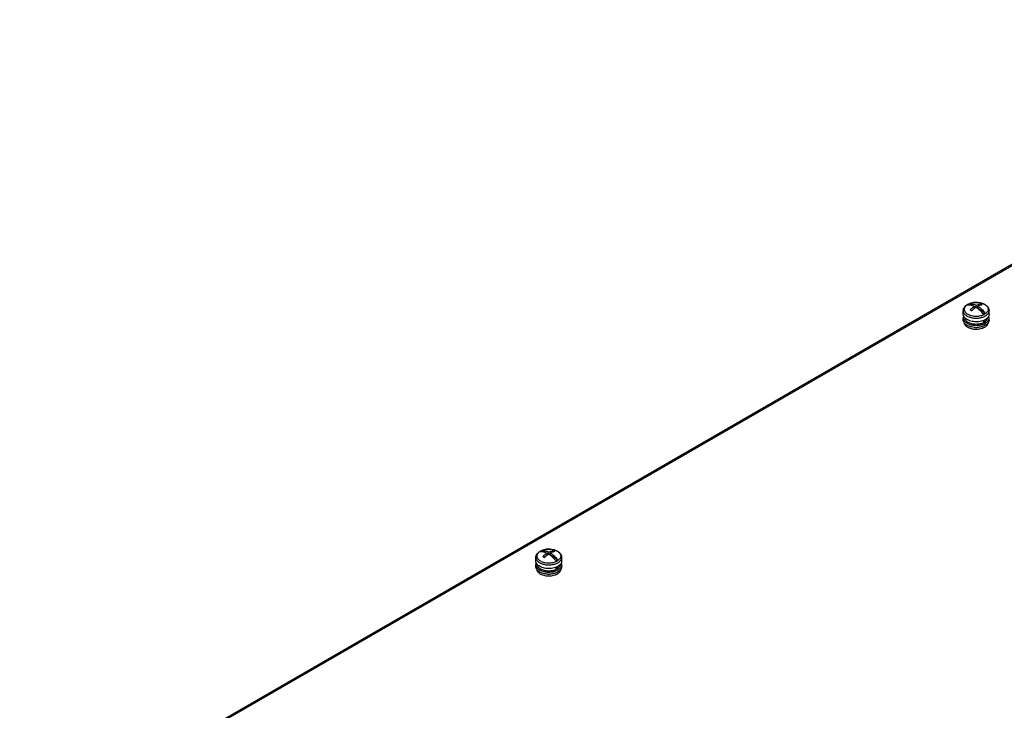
# Model space of a CAD drawing. Header units: millimetres. Extents: x 141 to 1096, y 454 to 1274.
# Tile 17 of 21: x 166 to 624, y 953 to 1274. Entities that reach past the tile are written whole.
import ezdxf

# ---------------------------------------------------------------- set-up
doc = ezdxf.new("R2010")
doc.units = ezdxf.units.MM
doc.header["$LTSCALE"] = 112.320728
doc.layers.get('0').update_dxf_attribs({"linetype": 'CONTINUOUS'})

msp = doc.modelspace()

# ---------------------------------------------------------------- linework, layer by layer
at = {"color": 7, "linetype": 'CONTINUOUS'}
for p, q in [((824.14, 1273.69), (165.83, 893.61)), ((166.94, 893.65), (824.83, 1273.48)), ((609, 1140.64), (607.34, 1141.6)), ((609.73, 1139.45), (609.73, 1140.36)), ((610.32, 1139.88), (609.73, 1140.22)), ((610.58, 1139.86), (610.58, 1140.85)), ((611.28, 1140.13), (610.68, 1139.79)), ((611.28, 1139.35), (611.28, 1140.45)), ((612.56, 1141.52), (612.56, 1140.96)), ((604.51, 1136.67), (604.51, 1138.38)), ((608.93, 1138.77), (608.32, 1138.42)), ((614.53, 1137.45), (611.44, 1139.23)), ((616.51, 1136.67), (616.51, 1138.38)), ((604.51, 1134.06), (604.51, 1135.04)), ((614, 1132.82), (614, 1133.91)), ((614, 1133.23), (614.36, 1133.02)), ((614.36, 1134.06), (614.36, 1133.02)), ((616.51, 1134.06), (616.51, 1135.04)), ((410.3, 1025.92), (408.64, 1026.88)), ((411.04, 1024.73), (411.04, 1025.65)), ((411.62, 1025.16), (411.04, 1025.5)), ((411.88, 1025.14), (411.88, 1026.14)), ((412.58, 1025.41), (411.99, 1025.07)), ((412.58, 1024.64), (412.58, 1025.73)), ((413.86, 1026.81), (413.86, 1026.24)), ((405.81, 1021.96), (405.81, 1023.66)), ((410.23, 1024.05), (409.63, 1023.71)), ((415.83, 1022.73), (412.75, 1024.51)), ((417.81, 1021.96), (417.81, 1023.66)), ((405.81, 1019.34), (405.81, 1020.32)), ((415.31, 1018.1), (415.31, 1019.19)), ((415.31, 1018.51), (415.66, 1018.31)), ((415.66, 1019.34), (415.66, 1018.31)), ((417.81, 1019.34), (417.81, 1020.32))]:
    msp.add_line(p, q, dxfattribs=at)
for centre, radius, start, end in [((609.16, 1136.85), 5.17, 119.9986, 120.7244), ((609.22, 1136.75), 5.28, 119.5194, 119.9993), ((610.5, 1132.85), 9.41, 91.4286, 97.2428), ((610.51, 1132.66), 9.6, 86.5218, 91.4622), ((610.86, 1134.56), 7.67, 72.849, 74.0488), ((611.8, 1141.36), 5.28, 299.5194, 299.9993), ((611.9, 1140.86), 5.7, 299.5194, 299.9993), ((607.36, 1134.46), 2.95, 214.0802, 217.7434), ((608.64, 1135.8), 4.81, 232.407, 236.1891), ((610.94, 1138.77), 8.12, 286.9574, 287.7273), ((613.7, 1134.42), 2.89, 324.4265, 325.9867), ((610.51, 1140.97), 10.38, 267.72, 272.7253), ((410.46, 1022.13), 5.17, 119.9986, 120.7244), ((410.52, 1022.04), 5.28, 119.5194, 119.9993), ((411.8, 1018.14), 9.41, 91.4286, 97.2428), ((411.81, 1017.95), 9.6, 86.5218, 91.4622), ((412.17, 1019.84), 7.67, 72.849, 74.0488), ((413.1, 1026.64), 5.28, 299.5194, 299.9993), ((413.2, 1026.14), 5.7, 299.5194, 299.9993), ((408.67, 1019.74), 2.95, 214.0802, 217.7434), ((409.94, 1021.08), 4.81, 232.407, 236.1891), ((412.24, 1024.05), 8.12, 286.9574, 287.7273), ((415.01, 1019.7), 2.89, 324.4265, 325.9867), ((411.81, 1026.26), 10.38, 267.72, 272.7253)]:
    msp.add_arc(centre, radius, start, end, dxfattribs=at)
for points, knots in [([(604.51, 1138.38), (604.51, 1138.67), (604.61, 1139.27), (605.04, 1140.08), (605.69, 1140.78), (606.23, 1141.14), (606.51, 1141.31)], [0, 0, 0, 0, 0.23839, 0.480794, 0.732814, 1, 1, 1, 1]), ([(606.52, 1141.29), (606.28, 1141.15), (605.85, 1140.84), (605.34, 1140.29), (605.02, 1139.67), (604.91, 1139.03), (605.04, 1138.38), (605.38, 1137.77), (605.91, 1137.22), (606.6, 1136.74), (607.44, 1136.36), (608.73, 1135.96), (610.49, 1135.77), (612.55, 1135.99), (613.84, 1136.45), (614.4, 1136.76)], [0, 0, 0, 0, 0.060008, 0.113706, 0.162103, 0.207453, 0.252953, 0.301746, 0.355984, 0.416558, 0.483289, 0.555228, 0.708291, 0.861434, 1, 1, 1, 1]), ([(606.89, 1141.37), (606.85, 1141.35), (606.71, 1141.27), (606.58, 1141.18), (606.49, 1141.11)], [0, 0, 0, 0, 0.255832, 1, 1, 1, 1]), ([(606.49, 1141.11), (607.01, 1141.16), (608.15, 1141.06), (609.2, 1140.64), (609.73, 1140.36)], [0, 0, 0, 0, 0.465659, 1, 1, 1, 1]), ([(606.51, 1141.31), (606.95, 1141.56), (607.94, 1141.96), (609.53, 1142.26), (611.18, 1142.29), (612.8, 1142.03), (614.25, 1141.51), (615.27, 1140.83), (615.89, 1140.16), (616.24, 1139.61), (616.46, 1139.01), (616.51, 1138.59), (616.51, 1138.38)], [0, 0, 0, 0, 0.126684, 0.2625, 0.402198, 0.539192, 0.667818, 0.785509, 0.840907, 0.894689, 0.947544, 1, 1, 1, 1]), ([(606.62, 1141.34), (606.7, 1141.39), (607.03, 1141.57), (607.38, 1141.71), (607.66, 1141.81)], [0, 0, 0, 0, 0.240314, 1, 1, 1, 1]), ([(607.34, 1141.6), (607.3, 1141.58), (607.14, 1141.51), (607, 1141.43), (606.89, 1141.37)], [0, 0, 0, 0, 0.255162, 1, 1, 1, 1]), ([(607.34, 1141.6), (607.86, 1141.65), (609, 1141.55), (610.05, 1141.13), (610.58, 1140.85)], [0, 0, 0, 0, 0.465674, 1, 1, 1, 1]), ([(607.66, 1141.81), (607.73, 1141.83), (608, 1141.92), (608.29, 1142), (608.5, 1142.05)], [0, 0, 0, 0, 0.245123, 1, 1, 1, 1]), ([(609.73, 1140.36), (609.56, 1140.25), (608.86, 1139.77), (608.21, 1139.2), (607.75, 1138.75)], [0, 0, 0, 0, 0.239557, 1, 1, 1, 1]), ([(608.5, 1142.05), (608.57, 1142.06), (608.84, 1142.12), (609.11, 1142.16), (609.31, 1142.19)], [0, 0, 0, 0, 0.247146, 1, 1, 1, 1]), ([(610.43, 1139.96), (610.37, 1139.92), (610.13, 1139.76), (609.9, 1139.59), (609.73, 1139.46)], [0, 0, 0, 0, 0.24584, 1, 1, 1, 1]), ([(611.28, 1139.36), (611.21, 1139.41), (610.94, 1139.62), (610.65, 1139.82), (610.43, 1139.96)], [0, 0, 0, 0, 0.254978, 1, 1, 1, 1]), ([(610.58, 1140.85), (610.75, 1140.94), (611.38, 1141.23), (612.05, 1141.44), (612.56, 1141.52)], [0, 0, 0, 0, 0.265806, 1, 1, 1, 1]), ([(611.09, 1142.24), (611.17, 1142.24), (611.48, 1142.22), (611.8, 1142.18), (612.03, 1142.14)], [0, 0, 0, 0, 0.251956, 1, 1, 1, 1]), ([(613.26, 1141.12), (613.1, 1141.09), (612.41, 1140.95), (611.76, 1140.69), (611.28, 1140.45)], [0, 0, 0, 0, 0.235174, 1, 1, 1, 1]), ([(611.28, 1140.45), (611.88, 1140.07), (613.05, 1139.15), (614.05, 1138.05), (614.53, 1137.45)], [0, 0, 0, 0, 0.480206, 1, 1, 1, 1]), ([(612.03, 1142.14), (612.11, 1142.13), (612.43, 1142.07), (612.74, 1141.99), (612.97, 1141.93)], [0, 0, 0, 0, 0.254082, 1, 1, 1, 1]), ([(613.26, 1141.12), (613.2, 1141.16), (612.97, 1141.3), (612.74, 1141.43), (612.56, 1141.52)], [0, 0, 0, 0, 0.254944, 1, 1, 1, 1]), ([(613.13, 1141.88), (613.21, 1141.86), (613.52, 1141.76), (613.82, 1141.63), (614.04, 1141.53)], [0, 0, 0, 0, 0.257126, 1, 1, 1, 1]), ([(614.04, 1141.53), (614.08, 1141.51), (614.27, 1141.42), (614.45, 1141.32), (614.57, 1141.24)], [0, 0, 0, 0, 0.256033, 1, 1, 1, 1]), ([(614.57, 1141.24), (614.8, 1141.1), (615.22, 1140.79), (615.71, 1140.24), (616.01, 1139.63), (616.1, 1138.99), (615.97, 1138.36), (615.63, 1137.76), (615.11, 1137.22), (614.67, 1136.92), (614.44, 1136.79)], [0, 0, 0, 0, 0.142928, 0.271016, 0.386839, 0.495875, 0.605649, 0.723447, 0.854208, 1, 1, 1, 1]), ([(604.51, 1138.38), (604.51, 1138.21), (604.55, 1137.86), (604.75, 1137.35), (605.07, 1136.88), (605.68, 1136.26), (606.72, 1135.63), (608.21, 1135.12), (609.89, 1134.88), (611.62, 1134.92), (613.26, 1135.24), (614.26, 1135.65), (614.71, 1135.9)], [0, 0, 0, 0, 0.042851, 0.087458, 0.135246, 0.187139, 0.304203, 0.437654, 0.581852, 0.72902, 0.870849, 1, 1, 1, 1]), ([(605.24, 1135.01), (605.02, 1135.25), (604.74, 1135.64), (604.54, 1136.23), (604.51, 1136.53), (604.51, 1136.67)], [0, 0, 0, 0, 0.524565, 0.765826, 1, 1, 1, 1]), ([(604.69, 1135.89), (604.63, 1135.75), (604.54, 1135.48), (604.51, 1135.18), (604.51, 1135.04)], [0, 0, 0, 0, 0.507274, 1, 1, 1, 1]), ([(607.75, 1138.75), (607.81, 1138.72), (608.05, 1138.59), (608.28, 1138.45), (608.45, 1138.34)], [0, 0, 0, 0, 0.245075, 1, 1, 1, 1]), ([(609.73, 1139.46), (609.62, 1139.38), (609.18, 1139.03), (608.76, 1138.65), (608.45, 1138.34)], [0, 0, 0, 0, 0.243758, 1, 1, 1, 1]), ([(613.68, 1136.96), (613.5, 1137.19), (612.77, 1138.06), (611.94, 1138.85), (611.28, 1139.36)], [0, 0, 0, 0, 0.25941, 1, 1, 1, 1]), ([(613.68, 1136.96), (613.72, 1136.98), (613.87, 1137.05), (614.02, 1137.13), (614.13, 1137.19)], [0, 0, 0, 0, 0.255162, 1, 1, 1, 1]), ([(614.13, 1137.19), (614.16, 1137.21), (614.3, 1137.29), (614.43, 1137.38), (614.53, 1137.45)], [0, 0, 0, 0, 0.255832, 1, 1, 1, 1]), ([(614.75, 1135.93), (615.01, 1136.08), (615.49, 1136.41), (616.06, 1137.01), (616.42, 1137.67), (616.51, 1138.15), (616.51, 1138.38)], [0, 0, 0, 0, 0.289809, 0.549048, 0.782229, 1, 1, 1, 1]), ([(616.51, 1136.67), (616.51, 1136.45), (616.42, 1135.97), (616.06, 1135.31), (615.49, 1134.71), (615.01, 1134.38), (614.75, 1134.22)], [0, 0, 0, 0, 0.21777, 0.450951, 0.71019, 1, 1, 1, 1]), ([(616.51, 1135.04), (616.51, 1135.11), (616.49, 1135.38), (616.42, 1135.65), (616.34, 1135.84)], [0, 0, 0, 0, 0.246517, 1, 1, 1, 1]), ([(604.51, 1135.04), (604.51, 1134.83), (604.57, 1134.41), (604.87, 1133.8), (605.34, 1133.25), (605.74, 1132.93), (605.96, 1132.78)], [0, 0, 0, 0, 0.221985, 0.457005, 0.714698, 1, 1, 1, 1]), ([(604.92, 1132.8), (604.79, 1132.99), (604.58, 1133.4), (604.51, 1133.85), (604.51, 1134.06)], [0, 0, 0, 0, 0.515518, 1, 1, 1, 1]), ([(605.15, 1132.11), (605.14, 1132.15), (605.07, 1132.33), (605.03, 1132.51), (605.02, 1132.65)], [0, 0, 0, 0, 0.255172, 1, 1, 1, 1]), ([(605.7, 1131.99), (605.64, 1132.04), (605.39, 1132.24), (605.17, 1132.46), (605.03, 1132.65)], [0, 0, 0, 0, 0.26237, 1, 1, 1, 1]), ([(605.54, 1131.47), (605.5, 1131.52), (605.35, 1131.72), (605.22, 1131.94), (605.15, 1132.11)], [0, 0, 0, 0, 0.260828, 1, 1, 1, 1]), ([(614.04, 1133.88), (613.69, 1133.73), (612.92, 1133.48), (611.31, 1133.18), (609.62, 1133.19), (608.01, 1133.5), (606.92, 1133.87), (605.98, 1134.36), (605.46, 1134.78), (605.24, 1135.01)], [0, 0, 0, 0, 0.12478, 0.257137, 0.528997, 0.66094, 0.785075, 0.898587, 1, 1, 1, 1]), ([(606.83, 1132.92), (606.6, 1133.05), (606.19, 1133.33), (605.7, 1133.84), (605.39, 1134.41), (605.31, 1134.82), (605.31, 1135.01)], [0, 0, 0, 0, 0.289489, 0.548809, 0.782249, 1, 1, 1, 1]), ([(606.89, 1130.44), (606.62, 1130.58), (606.13, 1130.88), (605.71, 1131.27), (605.54, 1131.47)], [0, 0, 0, 0, 0.528302, 1, 1, 1, 1]), ([(605.96, 1132.78), (606.01, 1132.75), (606.21, 1132.62), (606.43, 1132.5), (606.59, 1132.42)], [0, 0, 0, 0, 0.243018, 1, 1, 1, 1]), ([(610.09, 1130.61), (609.33, 1130.64), (608.2, 1130.8), (606.84, 1131.29), (606.23, 1131.62), (605.96, 1131.8)], [0, 0, 0, 0, 0.529586, 0.774812, 1, 1, 1, 1]), ([(606.59, 1132.42), (607.06, 1132.18), (608.09, 1131.82), (609.17, 1131.65), (609.73, 1131.61)], [0, 0, 0, 0, 0.479722, 1, 1, 1, 1]), ([(614, 1132.82), (613.48, 1132.54), (612.28, 1132.15), (610.38, 1131.97), (608.51, 1132.2), (607.33, 1132.63), (606.83, 1132.92)], [0, 0, 0, 0, 0.240141, 0.502953, 0.764167, 1, 1, 1, 1]), ([(609.73, 1131.61), (610.34, 1131.56), (611.55, 1131.58), (612.74, 1131.81), (613.3, 1131.98)], [0, 0, 0, 0, 0.50911, 1, 1, 1, 1]), ([(613.31, 1131), (613.13, 1130.94), (612.37, 1130.74), (611.59, 1130.64), (611, 1130.61)], [0, 0, 0, 0, 0.24229, 1, 1, 1, 1]), ([(613.3, 1131.98), (613.44, 1132.02), (613.93, 1132.18), (614.41, 1132.4), (614.75, 1132.59)], [0, 0, 0, 0, 0.261562, 1, 1, 1, 1]), ([(614.75, 1131.61), (614.65, 1131.55), (614.22, 1131.32), (613.77, 1131.14), (613.41, 1131.03)], [0, 0, 0, 0, 0.238799, 1, 1, 1, 1]), ([(614.75, 1134.22), (614.69, 1134.19), (614.46, 1134.07), (614.23, 1133.95), (614.04, 1133.88)], [0, 0, 0, 0, 0.24319, 1, 1, 1, 1]), ([(615.71, 1134.97), (615.7, 1134.79), (615.62, 1134.42), (615.34, 1133.9), (614.91, 1133.42), (614.55, 1133.15), (614.36, 1133.02)], [0, 0, 0, 0, 0.220414, 0.455372, 0.713809, 1, 1, 1, 1]), ([(614.89, 1130.92), (614.85, 1130.89), (614.69, 1130.77), (614.53, 1130.67), (614.4, 1130.59)], [0, 0, 0, 0, 0.243295, 1, 1, 1, 1]), ([(614.75, 1132.59), (615.01, 1132.74), (615.49, 1133.07), (616.06, 1133.67), (616.42, 1134.34), (616.51, 1134.81), (616.51, 1135.04)], [0, 0, 0, 0, 0.28981, 0.549048, 0.782229, 1, 1, 1, 1]), ([(616.05, 1132.74), (615.98, 1132.63), (615.61, 1132.19), (615.13, 1131.83), (614.75, 1131.61)], [0, 0, 0, 0, 0.230037, 1, 1, 1, 1]), ([(615.63, 1131.67), (615.58, 1131.61), (615.37, 1131.32), (615.1, 1131.08), (614.89, 1130.92)], [0, 0, 0, 0, 0.235913, 1, 1, 1, 1]), ([(616, 1132.75), (616, 1132.57), (615.92, 1132.18), (615.74, 1131.84), (615.63, 1131.67)], [0, 0, 0, 0, 0.484527, 1, 1, 1, 1]), ([(616.51, 1134.06), (616.51, 1133.85), (616.43, 1133.4), (616.23, 1132.99), (616.1, 1132.8)], [0, 0, 0, 0, 0.48453, 1, 1, 1, 1]), ([(608.84, 1129.81), (608.49, 1129.87), (607.82, 1130.04), (607.19, 1130.3), (606.89, 1130.44)], [0, 0, 0, 0, 0.517337, 1, 1, 1, 1]), ([(612.09, 1129.8), (611.55, 1129.7), (610.46, 1129.62), (609.37, 1129.71), (608.84, 1129.81)], [0, 0, 0, 0, 0.500413, 1, 1, 1, 1]), ([(613.66, 1130.24), (613.54, 1130.19), (613.03, 1130), (612.5, 1129.87), (612.09, 1129.8)], [0, 0, 0, 0, 0.240786, 1, 1, 1, 1]), ([(614.4, 1130.59), (614.34, 1130.56), (614.1, 1130.43), (613.85, 1130.31), (613.66, 1130.24)], [0, 0, 0, 0, 0.242469, 1, 1, 1, 1]), ([(405.81, 1023.66), (405.81, 1023.95), (405.91, 1024.55), (406.34, 1025.37), (406.99, 1026.06), (407.53, 1026.43), (407.82, 1026.59)], [0, 0, 0, 0, 0.23839, 0.480794, 0.732814, 1, 1, 1, 1]), ([(407.83, 1026.57), (407.59, 1026.43), (407.16, 1026.12), (406.64, 1025.57), (406.32, 1024.96), (406.22, 1024.31), (406.34, 1023.66), (406.68, 1023.05), (407.21, 1022.5), (407.91, 1022.03), (408.74, 1021.64), (410.04, 1021.25), (411.79, 1021.05), (413.85, 1021.27), (415.14, 1021.73), (415.7, 1022.05)], [0, 0, 0, 0, 0.060008, 0.113706, 0.162103, 0.207453, 0.252953, 0.301746, 0.355984, 0.416558, 0.483289, 0.555228, 0.708291, 0.861434, 1, 1, 1, 1]), ([(408.19, 1026.65), (408.16, 1026.63), (408.02, 1026.55), (407.89, 1026.46), (407.79, 1026.39)], [0, 0, 0, 0, 0.255832, 1, 1, 1, 1]), ([(407.79, 1026.39), (408.31, 1026.45), (409.45, 1026.34), (410.5, 1025.92), (411.04, 1025.65)], [0, 0, 0, 0, 0.465659, 1, 1, 1, 1]), ([(407.82, 1026.59), (408.26, 1026.84), (409.24, 1027.24), (410.83, 1027.54), (412.49, 1027.57), (414.1, 1027.32), (415.55, 1026.79), (416.57, 1026.12), (417.19, 1025.45), (417.54, 1024.89), (417.76, 1024.29), (417.81, 1023.87), (417.81, 1023.66)], [0, 0, 0, 0, 0.126684, 0.2625, 0.402198, 0.539192, 0.667818, 0.785509, 0.840907, 0.894689, 0.947544, 1, 1, 1, 1]), ([(407.92, 1026.63), (408, 1026.67), (408.34, 1026.85), (408.69, 1027), (408.96, 1027.09)], [0, 0, 0, 0, 0.240314, 1, 1, 1, 1]), ([(408.64, 1026.88), (408.6, 1026.87), (408.45, 1026.79), (408.3, 1026.72), (408.19, 1026.65)], [0, 0, 0, 0, 0.255162, 1, 1, 1, 1]), ([(408.64, 1026.88), (409.16, 1026.94), (410.3, 1026.83), (411.35, 1026.41), (411.88, 1026.14)], [0, 0, 0, 0, 0.465674, 1, 1, 1, 1]), ([(408.96, 1027.09), (409.03, 1027.11), (409.31, 1027.21), (409.59, 1027.28), (409.81, 1027.33)], [0, 0, 0, 0, 0.245123, 1, 1, 1, 1]), ([(411.04, 1025.65), (410.86, 1025.54), (410.16, 1025.05), (409.52, 1024.49), (409.06, 1024.03)], [0, 0, 0, 0, 0.239557, 1, 1, 1, 1]), ([(409.81, 1027.33), (409.87, 1027.34), (410.14, 1027.4), (410.41, 1027.44), (410.61, 1027.47)], [0, 0, 0, 0, 0.247146, 1, 1, 1, 1]), ([(411.88, 1026.14), (412.05, 1026.22), (412.68, 1026.52), (413.36, 1026.73), (413.86, 1026.81)], [0, 0, 0, 0, 0.265806, 1, 1, 1, 1]), ([(412.39, 1027.53), (412.47, 1027.52), (412.79, 1027.5), (413.1, 1027.46), (413.33, 1027.42)], [0, 0, 0, 0, 0.251956, 1, 1, 1, 1]), ([(414.56, 1026.4), (414.4, 1026.38), (413.72, 1026.23), (413.06, 1025.97), (412.58, 1025.73)], [0, 0, 0, 0, 0.235174, 1, 1, 1, 1]), ([(412.58, 1025.73), (413.18, 1025.35), (414.35, 1024.43), (415.35, 1023.33), (415.83, 1022.73)], [0, 0, 0, 0, 0.480206, 1, 1, 1, 1]), ([(413.33, 1027.42), (413.41, 1027.41), (413.73, 1027.35), (414.05, 1027.28), (414.28, 1027.21)], [0, 0, 0, 0, 0.254082, 1, 1, 1, 1]), ([(414.56, 1026.4), (414.51, 1026.44), (414.28, 1026.58), (414.04, 1026.71), (413.86, 1026.81)], [0, 0, 0, 0, 0.254944, 1, 1, 1, 1]), ([(414.43, 1027.17), (414.51, 1027.14), (414.82, 1027.04), (415.12, 1026.92), (415.34, 1026.81)], [0, 0, 0, 0, 0.257126, 1, 1, 1, 1]), ([(415.34, 1026.81), (415.39, 1026.79), (415.57, 1026.7), (415.75, 1026.6), (415.88, 1026.52)], [0, 0, 0, 0, 0.256033, 1, 1, 1, 1]), ([(415.88, 1026.52), (416.11, 1026.38), (416.52, 1026.07), (417.01, 1025.52), (417.31, 1024.92), (417.4, 1024.28), (417.27, 1023.64), (416.93, 1023.05), (416.41, 1022.5), (415.98, 1022.21), (415.74, 1022.07)], [0, 0, 0, 0, 0.142928, 0.271016, 0.386839, 0.495875, 0.605649, 0.723447, 0.854208, 1, 1, 1, 1]), ([(405.81, 1023.66), (405.81, 1023.49), (405.86, 1023.14), (406.05, 1022.64), (406.38, 1022.16), (406.99, 1021.54), (408.02, 1020.91), (409.52, 1020.41), (411.2, 1020.16), (412.92, 1020.21), (414.56, 1020.53), (415.57, 1020.93), (416.01, 1021.19)], [0, 0, 0, 0, 0.042851, 0.087458, 0.135246, 0.187139, 0.304203, 0.437654, 0.581852, 0.72902, 0.870849, 1, 1, 1, 1]), ([(406.55, 1020.29), (406.32, 1020.53), (406.04, 1020.93), (405.84, 1021.52), (405.81, 1021.81), (405.81, 1021.96)], [0, 0, 0, 0, 0.524565, 0.765826, 1, 1, 1, 1]), ([(405.99, 1021.17), (405.93, 1021.04), (405.84, 1020.76), (405.81, 1020.47), (405.81, 1020.32)], [0, 0, 0, 0, 0.507274, 1, 1, 1, 1]), ([(409.06, 1024.03), (409.12, 1024), (409.35, 1023.87), (409.58, 1023.74), (409.76, 1023.63)], [0, 0, 0, 0, 0.245075, 1, 1, 1, 1]), ([(411.03, 1024.75), (410.92, 1024.66), (410.48, 1024.31), (410.06, 1023.93), (409.76, 1023.63)], [0, 0, 0, 0, 0.243758, 1, 1, 1, 1]), ([(411.74, 1025.24), (411.68, 1025.2), (411.44, 1025.05), (411.21, 1024.88), (411.03, 1024.75)], [0, 0, 0, 0, 0.24584, 1, 1, 1, 1]), ([(412.59, 1024.64), (412.52, 1024.7), (412.24, 1024.91), (411.95, 1025.1), (411.74, 1025.24)], [0, 0, 0, 0, 0.254978, 1, 1, 1, 1]), ([(414.98, 1022.24), (414.8, 1022.47), (414.07, 1023.34), (413.25, 1024.13), (412.59, 1024.64)], [0, 0, 0, 0, 0.25941, 1, 1, 1, 1]), ([(414.98, 1022.24), (415.02, 1022.26), (415.17, 1022.33), (415.32, 1022.41), (415.43, 1022.47)], [0, 0, 0, 0, 0.255162, 1, 1, 1, 1]), ([(415.43, 1022.47), (415.47, 1022.49), (415.6, 1022.57), (415.73, 1022.66), (415.83, 1022.73)], [0, 0, 0, 0, 0.255832, 1, 1, 1, 1]), ([(416.05, 1021.21), (416.32, 1021.36), (416.79, 1021.69), (417.36, 1022.29), (417.73, 1022.95), (417.81, 1023.43), (417.81, 1023.66)], [0, 0, 0, 0, 0.289809, 0.549048, 0.782229, 1, 1, 1, 1]), ([(417.81, 1021.96), (417.81, 1021.73), (417.73, 1021.25), (417.36, 1020.59), (416.79, 1019.99), (416.32, 1019.66), (416.05, 1019.51)], [0, 0, 0, 0, 0.21777, 0.450951, 0.71019, 1, 1, 1, 1]), ([(417.81, 1020.32), (417.81, 1020.39), (417.8, 1020.67), (417.73, 1020.93), (417.65, 1021.12)], [0, 0, 0, 0, 0.246517, 1, 1, 1, 1]), ([(405.81, 1020.32), (405.81, 1020.12), (405.88, 1019.69), (406.17, 1019.09), (406.64, 1018.53), (407.04, 1018.21), (407.26, 1018.07)], [0, 0, 0, 0, 0.221985, 0.457005, 0.714698, 1, 1, 1, 1]), ([(406.22, 1018.09), (406.09, 1018.28), (405.89, 1018.68), (405.81, 1019.13), (405.81, 1019.34)], [0, 0, 0, 0, 0.515518, 1, 1, 1, 1]), ([(406.46, 1017.39), (406.44, 1017.43), (406.37, 1017.61), (406.33, 1017.79), (406.32, 1017.93)], [0, 0, 0, 0, 0.255172, 1, 1, 1, 1]), ([(407.01, 1017.27), (406.94, 1017.32), (406.7, 1017.52), (406.47, 1017.75), (406.33, 1017.93)], [0, 0, 0, 0, 0.26237, 1, 1, 1, 1]), ([(406.84, 1016.76), (406.8, 1016.81), (406.65, 1017), (406.53, 1017.22), (406.46, 1017.39)], [0, 0, 0, 0, 0.260828, 1, 1, 1, 1]), ([(415.35, 1019.16), (414.99, 1019.01), (414.23, 1018.76), (412.61, 1018.46), (410.93, 1018.47), (409.31, 1018.78), (408.22, 1019.15), (407.29, 1019.64), (406.76, 1020.07), (406.55, 1020.29)], [0, 0, 0, 0, 0.12478, 0.257137, 0.528997, 0.66094, 0.785075, 0.898587, 1, 1, 1, 1]), ([(408.13, 1018.2), (407.91, 1018.33), (407.5, 1018.61), (407.01, 1019.13), (406.69, 1019.69), (406.61, 1020.1), (406.61, 1020.3)], [0, 0, 0, 0, 0.289489, 0.548809, 0.782249, 1, 1, 1, 1]), ([(408.19, 1015.73), (407.93, 1015.86), (407.44, 1016.16), (407.01, 1016.55), (406.84, 1016.76)], [0, 0, 0, 0, 0.528302, 1, 1, 1, 1]), ([(407.26, 1018.07), (407.31, 1018.03), (407.52, 1017.9), (407.73, 1017.78), (407.89, 1017.7)], [0, 0, 0, 0, 0.243018, 1, 1, 1, 1]), ([(411.4, 1015.89), (410.63, 1015.92), (409.51, 1016.09), (408.14, 1016.58), (407.54, 1016.9), (407.26, 1017.08)], [0, 0, 0, 0, 0.529586, 0.774812, 1, 1, 1, 1]), ([(407.89, 1017.7), (408.36, 1017.47), (409.39, 1017.1), (410.47, 1016.93), (411.04, 1016.89)], [0, 0, 0, 0, 0.479722, 1, 1, 1, 1]), ([(415.31, 1018.1), (414.78, 1017.83), (413.58, 1017.43), (411.69, 1017.25), (409.81, 1017.48), (408.64, 1017.91), (408.13, 1018.2)], [0, 0, 0, 0, 0.240141, 0.502953, 0.764167, 1, 1, 1, 1]), ([(411.04, 1016.89), (411.65, 1016.84), (412.86, 1016.86), (414.04, 1017.09), (414.61, 1017.26)], [0, 0, 0, 0, 0.50911, 1, 1, 1, 1]), ([(414.61, 1016.28), (414.43, 1016.23), (413.68, 1016.02), (412.9, 1015.92), (412.3, 1015.89)], [0, 0, 0, 0, 0.24229, 1, 1, 1, 1]), ([(414.61, 1017.26), (414.74, 1017.3), (415.24, 1017.47), (415.72, 1017.68), (416.05, 1017.88)], [0, 0, 0, 0, 0.261562, 1, 1, 1, 1]), ([(416.05, 1016.9), (415.95, 1016.84), (415.52, 1016.61), (415.07, 1016.43), (414.72, 1016.31)], [0, 0, 0, 0, 0.238799, 1, 1, 1, 1]), ([(416.05, 1019.51), (416, 1019.48), (415.77, 1019.35), (415.53, 1019.24), (415.35, 1019.16)], [0, 0, 0, 0, 0.24319, 1, 1, 1, 1]), ([(417.01, 1020.25), (417, 1020.07), (416.93, 1019.7), (416.65, 1019.18), (416.22, 1018.7), (415.86, 1018.43), (415.66, 1018.31)], [0, 0, 0, 0, 0.220414, 0.455372, 0.713809, 1, 1, 1, 1]), ([(416.05, 1017.88), (416.32, 1018.03), (416.79, 1018.36), (417.36, 1018.96), (417.73, 1019.62), (417.81, 1020.1), (417.81, 1020.32)], [0, 0, 0, 0, 0.28981, 0.549048, 0.782229, 1, 1, 1, 1]), ([(417.36, 1018.02), (417.28, 1017.92), (416.91, 1017.47), (416.44, 1017.12), (416.05, 1016.9)], [0, 0, 0, 0, 0.230037, 1, 1, 1, 1]), ([(416.93, 1016.96), (416.88, 1016.89), (416.67, 1016.61), (416.41, 1016.37), (416.19, 1016.2)], [0, 0, 0, 0, 0.235913, 1, 1, 1, 1]), ([(417.31, 1018.04), (417.3, 1017.85), (417.22, 1017.47), (417.04, 1017.12), (416.93, 1016.96)], [0, 0, 0, 0, 0.484527, 1, 1, 1, 1]), ([(417.81, 1019.34), (417.81, 1019.13), (417.74, 1018.68), (417.53, 1018.28), (417.4, 1018.09)], [0, 0, 0, 0, 0.48453, 1, 1, 1, 1]), ([(410.14, 1015.09), (409.79, 1015.16), (409.13, 1015.32), (408.49, 1015.58), (408.19, 1015.73)], [0, 0, 0, 0, 0.517337, 1, 1, 1, 1]), ([(413.39, 1015.08), (412.86, 1014.99), (411.77, 1014.9), (410.68, 1015), (410.14, 1015.09)], [0, 0, 0, 0, 0.500413, 1, 1, 1, 1]), ([(414.96, 1015.52), (414.84, 1015.47), (414.33, 1015.28), (413.8, 1015.15), (413.39, 1015.08)], [0, 0, 0, 0, 0.240786, 1, 1, 1, 1]), ([(415.7, 1015.87), (415.64, 1015.84), (415.4, 1015.71), (415.16, 1015.6), (414.96, 1015.52)], [0, 0, 0, 0, 0.242469, 1, 1, 1, 1]), ([(416.19, 1016.2), (416.16, 1016.17), (416, 1016.06), (415.83, 1015.95), (415.7, 1015.87)], [0, 0, 0, 0, 0.243295, 1, 1, 1, 1])]:
    msp.add_open_spline(points, degree=3, knots=knots, dxfattribs=at)

doc.saveas('drawing.dxf')
